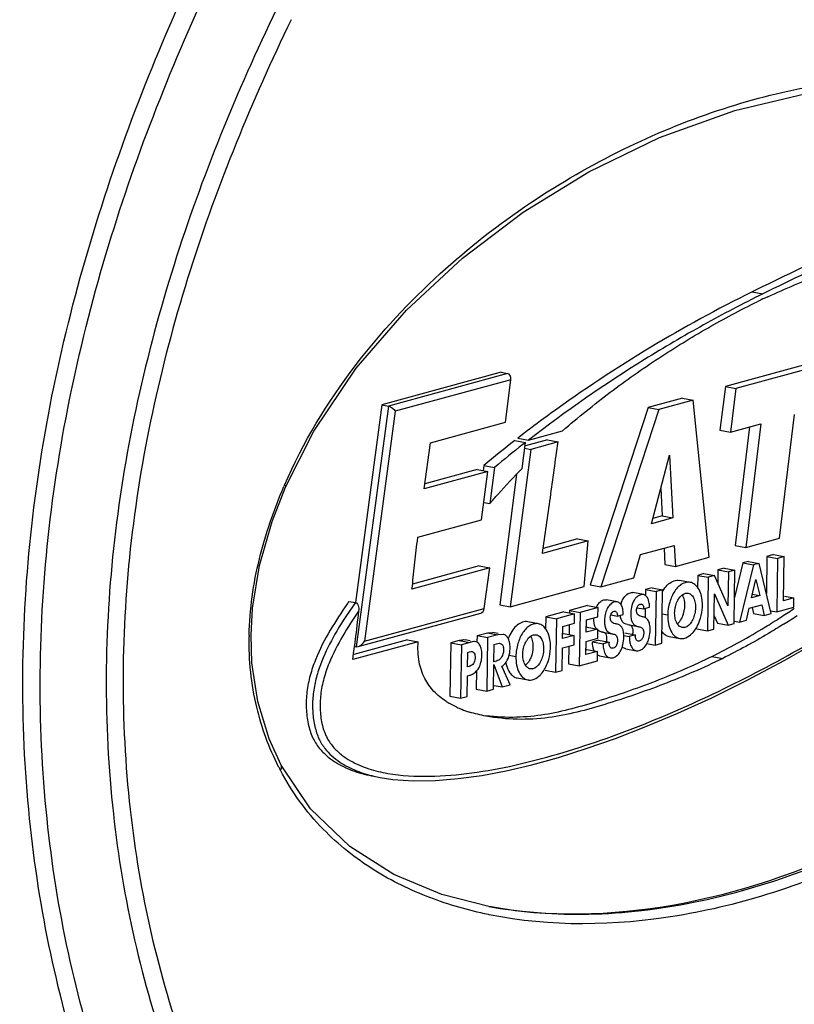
# Model space of a CAD drawing. Header units: millimetres. Extents: x 19192 to 20904, y 1507 to 2734.
# Tile 45 of 80: x 20080 to 20108, y 1653 to 1690. Entities that reach past the tile are written whole.
import ezdxf

# ---------------------------------------------------------------- set-up
doc = ezdxf.new("R2010")
doc.units = ezdxf.units.MM

msp = doc.modelspace()

# ---------------------------------------------------------------- linework, layer by layer
at = {"color": 7, "linetype": 'Continuous'}
for p, q in [((20106.883, 1679.879), (20107.278, 1679.805)), ((20109.394, 1677.321), (20105.888, 1676.364)), ((20109.789, 1677.247), (20106.283, 1676.291)), ((20097.544, 1676.889), (20093.112, 1675.68)), ((20097.781, 1676.845), (20093.349, 1675.636)), ((20097.912, 1676.614), (20093.605, 1675.439)), ((20097.544, 1676.889), (20097.781, 1676.845)), ((20097.706, 1675.031), (20097.912, 1676.614)), ((20105.888, 1676.364), (20105.687, 1674.738)), ((20105.888, 1676.364), (20106.283, 1676.291)), ((20106.283, 1676.291), (20106.082, 1674.664)), ((20104.295, 1675.93), (20103.02, 1675.582)), ((20104.295, 1675.93), (20104.69, 1675.856)), ((20093.112, 1675.68), (20092.128, 1668.324)), ((20093.349, 1675.636), (20092.151, 1666.681)), ((20093.112, 1675.68), (20093.349, 1675.636)), ((20103.02, 1675.582), (20100.86, 1668.982)), ((20103.415, 1675.508), (20101.255, 1668.909)), ((20103.02, 1675.582), (20103.415, 1675.508)), ((20104.69, 1675.856), (20103.415, 1675.508)), ((20105.29, 1670.01), (20104.69, 1675.856)), ((20093.605, 1675.439), (20092.461, 1666.887)), ((20107.906, 1670.723), (20108.465, 1675.318)), ((20094.911, 1674.269), (20097.706, 1675.031)), ((20106.082, 1674.664), (20107.209, 1674.971)), ((20106.792, 1674.858), (20106.251, 1670.453)), ((20107.209, 1674.971), (20106.646, 1670.379)), ((20098.223, 1674.484), (20098.167, 1674.441)), ((20098.167, 1674.441), (20098.562, 1674.367)), ((20098.276, 1674.525), (20098.223, 1674.484)), ((20098.39, 1674.613), (20098.276, 1674.525)), ((20098.562, 1674.367), (20099.832, 1674.714)), ((20105.687, 1674.738), (20106.082, 1674.664)), ((20094.685, 1672.558), (20094.911, 1674.269)), ((20098.056, 1674.354), (20098.451, 1674.281)), ((20098.325, 1673.308), (20098.451, 1674.281)), ((20098.451, 1674.281), (20098.354, 1674.205)), ((20098.416, 1674.066), (20098.644, 1674.024)), ((20099.268, 1674.376), (20098.447, 1674.152)), ((20099.663, 1674.302), (20098.644, 1674.024)), ((20099.268, 1674.376), (20099.663, 1674.302)), ((20098.644, 1674.024), (20097.886, 1668.173)), ((20103.136, 1671.258), (20103.807, 1673.81)), ((20103.807, 1673.81), (20103.93, 1671.474)), ((20096.904, 1673.425), (20096.878, 1673.227)), ((20096.904, 1673.425), (20097.299, 1673.351)), ((20097.299, 1673.351), (20097.124, 1672.011)), ((20097.053, 1673.204), (20094.685, 1672.558)), ((20096.658, 1673.278), (20094.71, 1672.746)), ((20096.658, 1673.278), (20097.053, 1673.204)), ((20096.819, 1671.408), (20097.053, 1673.204)), ((20098.12, 1673.098), (20097.491, 1668.246)), ((20089.525, 1672.622), (20089.525, 1672.622)), ((20103.481, 1672.572), (20103.535, 1671.548)), ((20096.903, 1672.053), (20097.124, 1672.011)), ((20103.93, 1671.474), (20103.136, 1671.258)), ((20103.535, 1671.548), (20103.187, 1671.453)), ((20103.535, 1671.548), (20103.93, 1671.474)), ((20094.447, 1670.761), (20096.819, 1671.408)), ((20094.427, 1670.607), (20094.447, 1670.761)), ((20100.786, 1670.617), (20099.084, 1670.152)), ((20100.392, 1670.691), (20099.111, 1670.341)), ((20100.392, 1670.691), (20100.786, 1670.617)), ((20100.64, 1668.924), (20100.786, 1670.617)), ((20102.736, 1670.109), (20103.989, 1670.451)), ((20103.989, 1670.451), (20104.036, 1669.667)), ((20106.251, 1670.453), (20106.646, 1670.379)), ((20106.646, 1670.379), (20107.906, 1670.723)), ((20102.488, 1669.245), (20102.736, 1670.109)), ((20103.605, 1670.346), (20103.641, 1669.741)), ((20104.036, 1669.667), (20105.29, 1670.01)), ((20107.435, 1670.042), (20107.416, 1668.669)), ((20107.68, 1670.109), (20107.435, 1670.042)), ((20107.435, 1670.042), (20107.83, 1669.968)), ((20107.68, 1670.109), (20108.074, 1670.035)), ((20108.074, 1670.035), (20107.83, 1669.968)), ((20108.051, 1668.395), (20108.074, 1670.035)), ((20096.725, 1669.69), (20094.248, 1669.015)), ((20096.725, 1669.69), (20097.12, 1669.617)), ((20103.641, 1669.741), (20104.036, 1669.667)), ((20106.539, 1669.798), (20106.228, 1668.518)), ((20106.933, 1669.724), (20106.419, 1667.601)), ((20106.75, 1669.855), (20106.539, 1669.798)), ((20106.539, 1669.798), (20106.933, 1669.724)), ((20106.75, 1669.855), (20107.145, 1669.782)), ((20107.145, 1669.782), (20106.933, 1669.724)), ((20107.597, 1667.922), (20107.145, 1669.782)), ((20107.83, 1669.968), (20107.801, 1667.978)), ((20097.12, 1669.617), (20094.228, 1668.828)), ((20096.914, 1668.101), (20097.12, 1669.617)), ((20104.858, 1669.339), (20104.851, 1668.885)), ((20105.089, 1669.402), (20104.858, 1669.339)), ((20104.858, 1669.339), (20105.252, 1669.265)), ((20105.089, 1669.402), (20105.484, 1669.328)), ((20105.484, 1669.328), (20105.252, 1669.265)), ((20105.985, 1668.199), (20105.484, 1669.328)), ((20105.609, 1669.544), (20105.602, 1669.062)), ((20105.848, 1669.609), (20105.609, 1669.544)), ((20105.609, 1669.544), (20106.004, 1669.47)), ((20105.848, 1669.609), (20106.243, 1669.535)), ((20106.004, 1669.47), (20105.985, 1668.199)), ((20106.243, 1669.535), (20106.004, 1669.47)), ((20106.214, 1667.545), (20106.243, 1669.535)), ((20097.886, 1668.173), (20100.64, 1668.924)), ((20100.86, 1668.982), (20101.255, 1668.909)), ((20101.255, 1668.909), (20102.488, 1669.245)), ((20104.582, 1669.079), (20104.187, 1669.153)), ((20105.252, 1669.265), (20105.224, 1667.275)), ((20106.864, 1668.506), (20107.026, 1669.188)), ((20107.026, 1669.188), (20107.165, 1668.588)), ((20102.839, 1668.621), (20102.444, 1668.695)), ((20102.916, 1668.809), (20102.914, 1668.62)), ((20103.16, 1668.876), (20102.916, 1668.809)), ((20102.916, 1668.809), (20103.311, 1668.736)), ((20103.16, 1668.876), (20103.555, 1668.802)), ((20103.311, 1668.736), (20103.282, 1666.745)), ((20103.555, 1668.802), (20103.311, 1668.736)), ((20103.526, 1666.812), (20103.555, 1668.802)), ((20104.402, 1668.67), (20104.504, 1668.672)), ((20105.463, 1667.34), (20105.482, 1668.65)), ((20105.482, 1668.65), (20105.987, 1667.483)), ((20107.165, 1668.588), (20106.864, 1668.506)), ((20106.889, 1668.639), (20107.165, 1668.588)), ((20108.083, 1668.568), (20108.44, 1668.502)), ((20092.121, 1668.325), (20091.793, 1667.846)), ((20091.884, 1668.37), (20092.121, 1668.325)), ((20097.491, 1668.246), (20097.886, 1668.173)), ((20100.759, 1668.221), (20100.085, 1668.037)), ((20100.759, 1668.221), (20101.154, 1668.147)), ((20101.862, 1668.355), (20101.468, 1668.428)), ((20106.775, 1668.114), (20107.24, 1668.241)), ((20107.24, 1668.241), (20107.332, 1667.85)), ((20108.44, 1668.502), (20108.051, 1668.395)), ((20108.435, 1668.151), (20108.44, 1668.502)), ((20092.223, 1666.687), (20096.786, 1667.932)), ((20092.461, 1666.887), (20096.914, 1668.101)), ((20099.881, 1667.981), (20099.207, 1667.797)), ((20100.276, 1667.907), (20099.602, 1667.724)), ((20099.881, 1667.981), (20100.276, 1667.907)), ((20100.085, 1668.037), (20100.084, 1667.943)), ((20100.085, 1668.037), (20100.48, 1667.963)), ((20100.271, 1667.557), (20100.276, 1667.907)), ((20100.48, 1667.963), (20100.451, 1665.973)), ((20101.154, 1668.147), (20100.48, 1667.963)), ((20101.149, 1667.797), (20101.154, 1668.147)), ((20101.632, 1667.87), (20101.871, 1667.825)), ((20101.697, 1667.979), (20101.712, 1667.99)), ((20101.871, 1667.825), (20102.091, 1667.885)), ((20102.608, 1668.136), (20102.848, 1668.091)), ((20102.848, 1668.091), (20103.068, 1668.151)), ((20102.906, 1668.091), (20102.901, 1667.765)), ((20103.542, 1667.903), (20103.745, 1667.865)), ((20105.47, 1667.839), (20105.592, 1667.557)), ((20106.671, 1667.67), (20106.775, 1668.114)), ((20106.887, 1668.14), (20106.938, 1667.924)), ((20106.938, 1667.924), (20107.332, 1667.85)), ((20107.332, 1667.85), (20107.597, 1667.922)), ((20107.573, 1668.021), (20107.801, 1667.978)), ((20107.801, 1667.978), (20108.435, 1668.151)), ((20108.454, 1668.111), (20108.405, 1668.078)), ((20098.932, 1667.537), (20098.537, 1667.611)), ((20099.207, 1667.797), (20099.201, 1667.343)), ((20099.207, 1667.797), (20099.602, 1667.724)), ((20099.602, 1667.724), (20099.573, 1665.733)), ((20099.832, 1666.985), (20099.839, 1667.439)), ((20099.839, 1667.439), (20100.271, 1667.557)), ((20100.077, 1667.504), (20100.072, 1667.138)), ((20100.712, 1667.225), (20100.719, 1667.679)), ((20100.719, 1667.679), (20101.149, 1667.797)), ((20102.249, 1667.508), (20102.644, 1667.434)), ((20102.323, 1667.492), (20102.275, 1667.503)), ((20102.341, 1667.486), (20102.323, 1667.492)), ((20102.617, 1667.44), (20102.644, 1667.434)), ((20105.592, 1667.557), (20105.987, 1667.483)), ((20105.987, 1667.483), (20106.214, 1667.545)), ((20106.231, 1667.636), (20106.419, 1667.601)), ((20106.419, 1667.601), (20106.671, 1667.67)), ((20088.271, 1666.09), (20088.238, 1667.109)), ((20096.648, 1667.099), (20096.645, 1666.869)), ((20096.648, 1667.099), (20097.032, 1667.204)), ((20096.648, 1667.099), (20097.043, 1667.026)), ((20097.032, 1667.204), (20097.223, 1667.217)), ((20097.032, 1667.204), (20097.427, 1667.13)), ((20097.427, 1667.13), (20097.043, 1667.026)), ((20097.436, 1667.177), (20097.223, 1667.217)), ((20097.618, 1667.143), (20097.427, 1667.13)), ((20098.752, 1667.128), (20098.853, 1667.131)), ((20100.264, 1667.102), (20099.832, 1666.985)), ((20099.869, 1667.176), (20099.835, 1667.167)), ((20099.869, 1667.176), (20100.264, 1667.102)), ((20100.259, 1666.76), (20100.264, 1667.102)), ((20101.142, 1667.342), (20100.712, 1667.225)), ((20100.747, 1667.416), (20100.715, 1667.407)), ((20100.747, 1667.416), (20101.142, 1667.342)), ((20101.137, 1666.999), (20101.142, 1667.342)), ((20101.273, 1667.242), (20101.228, 1667.252)), ((20101.273, 1667.242), (20101.668, 1667.168)), ((20101.346, 1667.226), (20101.297, 1667.237)), ((20101.364, 1667.219), (20101.346, 1667.226)), ((20101.64, 1667.173), (20101.668, 1667.168)), ((20101.667, 1667.166), (20101.692, 1667.162)), ((20102.105, 1667.103), (20102.314, 1667.064)), ((20102.142, 1667.198), (20102.537, 1667.124)), ((20102.537, 1667.124), (20102.314, 1667.064)), ((20102.643, 1667.433), (20102.669, 1667.429)), ((20104.375, 1667.4), (20104.286, 1667.399)), ((20104.289, 1667.416), (20104.375, 1667.4)), ((20104.829, 1667.349), (20105.224, 1667.275)), ((20105.224, 1667.275), (20105.463, 1667.34)), ((20094.458, 1666.872), (20092.023, 1666.207)), ((20094.063, 1666.946), (20092.062, 1666.4)), ((20092.221, 1666.687), (20092.276, 1666.71)), ((20094.063, 1666.946), (20094.458, 1666.872)), ((20095.669, 1666.832), (20095.64, 1664.842)), ((20095.98, 1666.917), (20095.669, 1666.832)), ((20095.669, 1666.832), (20096.064, 1666.758)), ((20095.98, 1666.917), (20096.375, 1666.843)), ((20096.064, 1666.758), (20096.035, 1664.768)), ((20096.375, 1666.843), (20096.064, 1666.758)), ((20096.387, 1666.909), (20096.203, 1666.943)), ((20096.652, 1666.852), (20096.598, 1666.87)), ((20097.043, 1667.026), (20097.014, 1665.035)), ((20097.275, 1666.124), (20097.285, 1666.769)), ((20097.285, 1666.769), (20097.376, 1666.793)), ((20097.473, 1666.811), (20097.51, 1666.808)), ((20099.827, 1666.642), (20100.259, 1666.76)), ((20100.066, 1666.707), (20100.056, 1666.047)), ((20100.7, 1666.39), (20100.707, 1666.882)), ((20100.707, 1666.882), (20101.137, 1666.999)), ((20101.166, 1666.932), (20100.943, 1666.871)), ((20100.943, 1666.871), (20101.338, 1666.797)), ((20101.166, 1666.932), (20101.56, 1666.858)), ((20101.56, 1666.858), (20101.338, 1666.797)), ((20102.967, 1666.804), (20103.282, 1666.745)), ((20103.282, 1666.745), (20103.526, 1666.812)), ((20103.794, 1667.065), (20104.189, 1666.991)), ((20092.023, 1666.207), (20092.053, 1666.433)), ((20092.053, 1666.433), (20092.084, 1666.693)), ((20092.101, 1666.69), (20092.151, 1666.681)), ((20092.151, 1666.681), (20092.22, 1666.691)), ((20096.298, 1665.935), (20096.305, 1666.475)), ((20096.305, 1666.475), (20096.367, 1666.492)), ((20097.841, 1666.371), (20098.094, 1666.324)), ((20099.815, 1665.799), (20099.827, 1666.642)), ((20101.13, 1666.507), (20100.7, 1666.39)), ((20100.735, 1666.581), (20100.703, 1666.572)), ((20100.735, 1666.581), (20101.13, 1666.507)), ((20101.008, 1666.518), (20100.98, 1666.595)), ((20101.125, 1666.157), (20101.13, 1666.507)), ((20101.204, 1666.344), (20101.599, 1666.27)), ((20102.181, 1666.61), (20102.575, 1666.537)), ((20097.261, 1665.103), (20097.274, 1666.026)), ((20097.274, 1666.026), (20097.583, 1665.19)), ((20097.328, 1666.138), (20097.275, 1666.124)), ((20097.296, 1666.144), (20097.328, 1666.138)), ((20100.056, 1666.047), (20100.451, 1665.973)), ((20100.451, 1665.973), (20101.125, 1666.157)), ((20105.393, 1666.325), (20105.788, 1666.251)), ((20096.293, 1665.599), (20096.382, 1665.624)), ((20096.36, 1665.952), (20096.298, 1665.935)), ((20096.303, 1665.963), (20096.36, 1665.952)), ((20096.629, 1665.792), (20096.619, 1665.109)), ((20097.876, 1665.27), (20097.572, 1665.956)), ((20098.724, 1665.859), (20098.635, 1665.857)), ((20098.638, 1665.875), (20098.724, 1665.859)), ((20099.178, 1665.807), (20099.573, 1665.733)), ((20099.573, 1665.733), (20099.815, 1665.799)), ((20096.282, 1664.835), (20096.293, 1665.599)), ((20097.287, 1665.246), (20097.583, 1665.19)), ((20097.583, 1665.19), (20097.876, 1665.27)), ((20098.143, 1665.524), (20098.538, 1665.45)), ((20096.619, 1665.109), (20097.014, 1665.035)), ((20097.014, 1665.035), (20097.261, 1665.103)), ((20095.64, 1664.842), (20096.035, 1664.768)), ((20096.035, 1664.768), (20096.282, 1664.835)), ((20090.446, 1660.659), (20089.361, 1662.275)), ((20089.361, 1662.274), (20089.361, 1662.275)), ((20092.812, 1661.866), (20093.049, 1661.821)), ((20097.172, 1657.008), (20097.141, 1657.014)), ((20097.1, 1656.719), (20097.069, 1656.725))]:
    msp.add_line(p, q, dxfattribs=at)
for points in [[(20089.525, 1672.622), (20090.574, 1674.696), (20092.156, 1677.043), (20094.021, 1679.199), (20096.104, 1681.135), (20098.366, 1682.848), (20100.808, 1684.345), (20103.441, 1685.62), (20106.245, 1686.631), (20109.111, 1687.311), (20111.921, 1687.62), (20114.592, 1687.551)], [(20088.238, 1667.109), (20088.297, 1668.12), (20088.557, 1669.7), (20089.028, 1671.342), (20089.525, 1672.622)], [(20093.045, 1661.822), (20093.51, 1661.752), (20094.287, 1661.701), (20095.097, 1661.713), (20095.942, 1661.779), (20096.821, 1661.898), (20097.735, 1662.071), (20098.687, 1662.295), (20099.679, 1662.571), (20100.715, 1662.896), (20101.798, 1663.276), (20102.934, 1663.714), (20104.125, 1664.216), (20105.379, 1664.79), (20106.701, 1665.441), (20108.098, 1666.184), (20109.581, 1667.032), (20111.158, 1668.008), (20112.84, 1669.136), (20114.641, 1670.455), (20116.571, 1672.037)], [(20089.361, 1662.274), (20088.915, 1663.254), (20088.489, 1664.645), (20088.271, 1666.09)], [(20097.141, 1657.014), (20095.338, 1657.476), (20093.551, 1658.219), (20091.914, 1659.255), (20090.446, 1660.659)]]:
    msp.add_lwpolyline(points, dxfattribs=at)
for centre, radius, start, end in [((20118.512, 1655.908), 26.231, 115.165, 115.8541), ((20118.723, 1655.462), 26.724, 114.9119, 115.1664), ((20128.294, 1635.589), 49.164, 126.0163, 127.4635), ((20124.724, 1640.147), 43.374, 127.9401, 129.8956), ((20125.465, 1639.644), 43.926, 128.1117, 129.8824), ((20107.991, 1664.689), 20.164, 156.6028, 156.7579), ((20104.515, 1668.722), 0.363, 65.0855, 79.3732), ((20116.262, 1651.252), 29.788, 144.9255, 145.1212), ((20101.677, 1667.877), 0.653, 146.5399, 153.8193), ((20357.822, 1635.124), 267.607, 172.94177, 173.1716), ((20103.232, 1668.248), 1.802, 343.9828, 357.1818), ((20092.691, 1691.465), 28.176, 302.7164, 303.3202), ((20093.208, 1691.202), 27.951, 302.0759, 303.3181), ((20092.464, 1691.811), 28.59, 303.3201, 303.8887), ((20098.865, 1667.181), 0.363, 65.1291, 79.374), ((20093.288, 1690.518), 27.056, 301.0679, 301.7226), ((20093.108, 1690.809), 27.398, 301.722, 302.0728), ((20093.006, 1690.973), 27.592, 302.0727, 302.2855), ((20092.887, 1691.161), 27.815, 302.2857, 302.7161), ((20099.655, 1666.9), 11.488, 178.9332, 179.1615), ((20101.881, 1667.539), 0.481, 197.8981, 201.545), ((20103.105, 1667.116), 0.568, 179.1543, 182.7184), ((20103.861, 1667.421), 0.362, 245.6846, 259.3579), ((20094.057, 1689.222), 25.549, 296.3399, 301.0903), ((20182.536, 1656.228), 91.055, 173.24306, 173.40039), ((20099.339, 1666.429), 1.627, 157.077, 160.7897), ((20102.129, 1666.85), 0.568, 179.1543, 182.7171), ((20097.579, 1666.707), 1.805, 344.0112, 357.2096), ((20098.21, 1665.878), 0.36, 247.6906, 259.3852), ((20097.06, 1667.063), 2.873, 237.0405, 239.4837), ((20097.437, 1667.804), 3.705, 245.3837, 248.4716), ((20097.627, 1668.291), 4.228, 248.5011, 252.6857), ((20098.129, 1666.735), 9.947, 206.9698, 207.8356), ((20094.109, 1667.5), 5.777, 257.0346, 259.3807)]:
    msp.add_arc(centre, radius, start, end, dxfattribs=at)
for centre, major_axis, ratio, start_param, end_param in [((20106.406, 1672.212), (17.045, 10.316), 0.675554, 3.793844, 6.930534), ((20097.754, 1676.644), (0.008, 0.203), 0.785838, -1.685892, -0.115096), ((20096.756, 1668.131), (0.011, 0.204), 0.784937, -2.879627, -1.67264)]:
    msp.add_ellipse(centre, major_axis=major_axis, ratio=ratio, start_param=start_param, end_param=end_param, dxfattribs=at)
for points, knots in [([(20082.125, 1650.377), (20081.046, 1653.584), (20079.589, 1660.507), (20079.722, 1671.311), (20082.062, 1682.111), (20084.79, 1688.984), (20086.346, 1692.279)], [0, 0, 0, 0, 0.235417, 0.487459, 0.74641, 1, 1, 1, 1]), ([(20082.792, 1650.441), (20081.706, 1653.622), (20080.236, 1660.495), (20080.369, 1671.229), (20082.727, 1681.949), (20085.47, 1688.762), (20087.03, 1692.028)], [0, 0, 0, 0, 0.235449, 0.487484, 0.746429, 1, 1, 1, 1]), ([(20089.19, 1690.395), (20087.701, 1687.322), (20085.075, 1680.908), (20082.806, 1670.796), (20082.711, 1660.665), (20084.17, 1654.198), (20085.232, 1651.216)], [0, 0, 0, 0, 0.253629, 0.512801, 0.76493, 1, 1, 1, 1]), ([(20089.736, 1690.002), (20088.271, 1686.988), (20085.68, 1680.696), (20083.434, 1670.769), (20083.34, 1660.819), (20084.785, 1654.472), (20085.835, 1651.551)], [0, 0, 0, 0, 0.253488, 0.512857, 0.76515, 1, 1, 1, 1]), ([(20089.486, 1672.696), (20090.168, 1674.279), (20091.889, 1677.109), (20095.102, 1680.56), (20098.506, 1683.217), (20101.994, 1685.23), (20105.522, 1686.684), (20110.138, 1687.893), (20113.734, 1688.038), (20115.999, 1687.651)], [0, 0, 0, 0, 0.159684, 0.303127, 0.434933, 0.558292, 0.675213, 0.787101, 1, 1, 1, 1]), ([(20119.671, 1683.385), (20119.159, 1683.481), (20118.097, 1683.527), (20116.506, 1683.383), (20114.901, 1683.075), (20113.294, 1682.622), (20111.684, 1682.051), (20109.53, 1681.162), (20107.941, 1680.401), (20106.883, 1679.879)], [0, 0, 0, 0, 0.116318, 0.234961, 0.356121, 0.48024, 0.607257, 0.736732, 1, 1, 1, 1]), ([(20120.066, 1683.311), (20119.553, 1683.407), (20118.492, 1683.453), (20116.901, 1683.309), (20115.296, 1683.001), (20113.688, 1682.548), (20112.079, 1681.977), (20109.925, 1681.088), (20108.336, 1680.327), (20107.278, 1679.805)], [0, 0, 0, 0, 0.116318, 0.234961, 0.356121, 0.48024, 0.607257, 0.736732, 1, 1, 1, 1]), ([(20107.466, 1679.7), (20108.123, 1680.005), (20109.116, 1680.419), (20110.449, 1680.896), (20111.42, 1681.207), (20112.37, 1681.485), (20113.33, 1681.694), (20114.339, 1681.788), (20115.03, 1681.75), (20115.385, 1681.705)], [0, 0, 0, 0, 0.26297, 0.390493, 0.514034, 0.632984, 0.749994, 0.870117, 1, 1, 1, 1]), ([(20107.278, 1679.805), (20106.534, 1679.438), (20105.05, 1678.659), (20102.09, 1676.925), (20099.947, 1675.442), (20098.562, 1674.367)], [0, 0, 0, 0, 0.241776, 0.488715, 1, 1, 1, 1]), ([(20106.883, 1679.879), (20105.598, 1679.245), (20103.032, 1677.841), (20100.589, 1676.231), (20099.385, 1675.355)], [0, 0, 0, 0, 0.490474, 1, 1, 1, 1]), ([(20099.832, 1674.714), (20100.405, 1675.212), (20101.569, 1676.152), (20103.378, 1677.422), (20105.206, 1678.544), (20106.448, 1679.211), (20107.073, 1679.514)], [0, 0, 0, 0, 0.261654, 0.514898, 0.760683, 1, 1, 1, 1]), ([(20093.349, 1675.636), (20093.376, 1675.631), (20093.43, 1675.608), (20093.521, 1675.546), (20093.579, 1675.484), (20093.605, 1675.439)], [0, 0, 0, 0, 0.251931, 0.525198, 1, 1, 1, 1]), ([(20099.084, 1670.152), (20099.129, 1670.499), (20099.232, 1671.189), (20099.376, 1672.227), (20099.519, 1673.264), (20099.615, 1673.956), (20099.663, 1674.302)], [0, 0, 0, 0, 0.250033, 0.500054, 0.750023, 1, 1, 1, 1]), ([(20093.324, 1661.974), (20093.836, 1661.885), (20094.889, 1661.838), (20096.472, 1661.968), (20098.064, 1662.262), (20100.207, 1662.827), (20102.889, 1663.766), (20106.069, 1665.194), (20109.236, 1666.889), (20112.373, 1668.866), (20115.484, 1671.14), (20117.443, 1672.886), (20118.388, 1673.837)], [0, 0, 0, 0, 0.054797, 0.110583, 0.167513, 0.225563, 0.3445, 0.467132, 0.593373, 0.723576, 0.858399, 1, 1, 1, 1]), ([(20097.124, 1672.011), (20097.221, 1672.125), (20097.609, 1672.569), (20098.015, 1672.997), (20098.325, 1673.308)], [0, 0, 0, 0, 0.253915, 1, 1, 1, 1]), ([(20088.169, 1667.113), (20088.187, 1668.07), (20088.461, 1669.972), (20089.091, 1671.776), (20089.464, 1672.646)], [0, 0, 0, 0, 0.502737, 1, 1, 1, 1]), ([(20089.486, 1672.696), (20089.499, 1672.684), (20089.519, 1672.664), (20089.529, 1672.632), (20089.525, 1672.622)], [0, 0, 0, 0, 0.622614, 1, 1, 1, 1]), ([(20124.116, 1671.58), (20123.423, 1669.969), (20121.664, 1667.095), (20118.382, 1663.603), (20114.906, 1660.929), (20111.347, 1658.916), (20107.752, 1657.48), (20103.049, 1656.321), (20099.386, 1656.252), (20097.1, 1656.719)], [0, 0, 0, 0, 0.159995, 0.303493, 0.435249, 0.55851, 0.675314, 0.787093, 1, 1, 1, 1]), ([(20123.735, 1671.76), (20123.235, 1670.598), (20121.942, 1668.305), (20119.38, 1665.18), (20116.23, 1662.381), (20112.641, 1660.028), (20108.772, 1658.234), (20104.8, 1657.076), (20100.903, 1656.61), (20098.365, 1656.786), (20097.172, 1657.009)], [0, 0, 0, 0, 0.117083, 0.242125, 0.372769, 0.505904, 0.638189, 0.766327, 0.887566, 1, 1, 1, 1]), ([(20094.228, 1668.828), (20094.247, 1668.975), (20094.275, 1669.272), (20094.337, 1669.866), (20094.388, 1670.311), (20094.427, 1670.607)], [0, 0, 0, 0, 0.2499, 0.4997, 1, 1, 1, 1]), ([(20103.553, 1668.734), (20103.569, 1668.763), (20103.631, 1668.866), (20103.71, 1668.961), (20103.777, 1669.018)], [0, 0, 0, 0, 0.267168, 1, 1, 1, 1]), ([(20104.582, 1669.079), (20104.531, 1669.088), (20104.422, 1669.085), (20104.266, 1669.022), (20104.123, 1668.908), (20103.947, 1668.692), (20103.797, 1668.337), (20103.748, 1668.026), (20103.745, 1667.865)], [0, 0, 0, 0, 0.094692, 0.194812, 0.304915, 0.427081, 0.704384, 1, 1, 1, 1]), ([(20103.777, 1669.018), (20103.836, 1669.068), (20103.964, 1669.149), (20104.119, 1669.166), (20104.187, 1669.153)], [0, 0, 0, 0, 0.524642, 1, 1, 1, 1]), ([(20104.873, 1668.865), (20104.859, 1668.886), (20104.804, 1668.96), (20104.73, 1669.023), (20104.668, 1669.051)], [0, 0, 0, 0, 0.2706, 1, 1, 1, 1]), ([(20102.109, 1668.503), (20102.15, 1668.565), (20102.243, 1668.668), (20102.386, 1668.706), (20102.444, 1668.695)], [0, 0, 0, 0, 0.554296, 1, 1, 1, 1]), ([(20102.839, 1668.621), (20102.809, 1668.627), (20102.744, 1668.624), (20102.65, 1668.584), (20102.564, 1668.512), (20102.459, 1668.374), (20102.38, 1668.15), (20102.363, 1667.958), (20102.367, 1667.86)], [0, 0, 0, 0, 0.090591, 0.18984, 0.301396, 0.425662, 0.705726, 1, 1, 1, 1]), ([(20102.947, 1668.565), (20102.939, 1668.572), (20102.908, 1668.598), (20102.869, 1668.615), (20102.839, 1668.621)], [0, 0, 0, 0, 0.260571, 1, 1, 1, 1]), ([(20103.033, 1668.401), (20103.029, 1668.418), (20103.009, 1668.476), (20102.979, 1668.533), (20102.947, 1668.565)], [0, 0, 0, 0, 0.278134, 1, 1, 1, 1]), ([(20104.096, 1668.363), (20104.114, 1668.402), (20104.184, 1668.529), (20104.301, 1668.645), (20104.402, 1668.67)], [0, 0, 0, 0, 0.291189, 1, 1, 1, 1]), ([(20104.374, 1668.348), (20104.372, 1668.372), (20104.357, 1668.462), (20104.328, 1668.55), (20104.294, 1668.607)], [0, 0, 0, 0, 0.27061, 1, 1, 1, 1]), ([(20104.504, 1668.673), (20104.551, 1668.664), (20104.651, 1668.609), (20104.739, 1668.449), (20104.78, 1668.247), (20104.775, 1668.022), (20104.724, 1667.802), (20104.621, 1667.572), (20104.481, 1667.423), (20104.375, 1667.4)], [0, 0, 0, 0, 0.095193, 0.2095, 0.347409, 0.497644, 0.647987, 0.786886, 1, 1, 1, 1]), ([(20105.032, 1668.159), (20105.035, 1668.226), (20105.033, 1668.468), (20104.971, 1668.718), (20104.873, 1668.865)], [0, 0, 0, 0, 0.275961, 1, 1, 1, 1]), ([(20091.825, 1668.286), (20091.602, 1667.966), (20091.158, 1667.297), (20090.694, 1666.397), (20090.428, 1665.617), (20090.304, 1665.014), (20090.278, 1664.407), (20090.345, 1663.831), (20090.501, 1663.322), (20090.753, 1662.916), (20091.061, 1662.611), (20091.495, 1662.304), (20092.078, 1662.032), (20092.568, 1661.911), (20092.812, 1661.866)], [0, 0, 0, 0, 0.143452, 0.29454, 0.370201, 0.445325, 0.520172, 0.592344, 0.65725, 0.713949, 0.765985, 0.815322, 0.908778, 1, 1, 1, 1]), ([(20092.121, 1668.325), (20092.139, 1668.322), (20092.186, 1668.295), (20092.228, 1668.218), (20092.242, 1668.153), (20092.245, 1668.119)], [0, 0, 0, 0, 0.225284, 0.60002, 1, 1, 1, 1]), ([(20101.133, 1668.237), (20101.143, 1668.253), (20101.186, 1668.311), (20101.239, 1668.361), (20101.284, 1668.388)], [0, 0, 0, 0, 0.269382, 1, 1, 1, 1]), ([(20101.284, 1668.388), (20101.299, 1668.397), (20101.355, 1668.426), (20101.422, 1668.437), (20101.468, 1668.428)], [0, 0, 0, 0, 0.271114, 1, 1, 1, 1]), ([(20101.862, 1668.355), (20101.817, 1668.363), (20101.711, 1668.346), (20101.578, 1668.244), (20101.471, 1668.083), (20101.431, 1667.952), (20101.415, 1667.882)], [0, 0, 0, 0, 0.195396, 0.425382, 0.695915, 1, 1, 1, 1]), ([(20102.057, 1668.135), (20102.041, 1668.189), (20102.002, 1668.289), (20101.907, 1668.346), (20101.862, 1668.355)], [0, 0, 0, 0, 0.553732, 1, 1, 1, 1]), ([(20102.01, 1668.274), (20102.015, 1668.295), (20102.04, 1668.375), (20102.075, 1668.452), (20102.109, 1668.503)], [0, 0, 0, 0, 0.261917, 1, 1, 1, 1]), ([(20102.604, 1668.139), (20102.609, 1668.152), (20102.627, 1668.197), (20102.659, 1668.238), (20102.689, 1668.256)], [0, 0, 0, 0, 0.283108, 1, 1, 1, 1]), ([(20102.689, 1668.256), (20102.694, 1668.26), (20102.716, 1668.271), (20102.743, 1668.276), (20102.761, 1668.272)], [0, 0, 0, 0, 0.271399, 1, 1, 1, 1]), ([(20102.761, 1668.272), (20102.775, 1668.27), (20102.804, 1668.256), (20102.831, 1668.212), (20102.846, 1668.155), (20102.848, 1668.113), (20102.848, 1668.091)], [0, 0, 0, 0, 0.194747, 0.421361, 0.697114, 1, 1, 1, 1]), ([(20103.068, 1668.151), (20103.067, 1668.173), (20103.063, 1668.257), (20103.05, 1668.341), (20103.033, 1668.401)], [0, 0, 0, 0, 0.257185, 1, 1, 1, 1]), ([(20104.015, 1668.096), (20104.018, 1668.119), (20104.037, 1668.211), (20104.066, 1668.3), (20104.096, 1668.363)], [0, 0, 0, 0, 0.255375, 1, 1, 1, 1]), ([(20104.28, 1667.773), (20104.301, 1667.816), (20104.369, 1667.999), (20104.392, 1668.201), (20104.374, 1668.348)], [0, 0, 0, 0, 0.243458, 1, 1, 1, 1]), ([(20091.793, 1667.846), (20091.591, 1667.542), (20091.203, 1666.912), (20090.816, 1666.066), (20090.611, 1665.347), (20090.526, 1664.796), (20090.523, 1664.248), (20090.596, 1663.731), (20090.744, 1663.274), (20091.032, 1662.798), (20091.516, 1662.381), (20092.151, 1662.053), (20092.593, 1661.921), (20092.813, 1661.87)], [0, 0, 0, 0, 0.146964, 0.297727, 0.372776, 0.447404, 0.521678, 0.592758, 0.656908, 0.71358, 0.815104, 0.909002, 1, 1, 1, 1]), ([(20092.243, 1668.007), (20092.037, 1667.709), (20091.628, 1667.087), (20091.193, 1666.245), (20090.936, 1665.502), (20090.815, 1664.91), (20090.798, 1664.32), (20090.873, 1663.771), (20091.042, 1663.295), (20091.303, 1662.926), (20091.609, 1662.653), (20091.933, 1662.44), (20092.268, 1662.27), (20092.727, 1662.098), (20093.085, 1662.015), (20093.324, 1661.974)], [0, 0, 0, 0, 0.139711, 0.286548, 0.363486, 0.441727, 0.518267, 0.589929, 0.654115, 0.710478, 0.762039, 0.811277, 0.859242, 0.906456, 1, 1, 1, 1]), ([(20101.415, 1667.882), (20101.4, 1667.811), (20101.389, 1667.714), (20101.389, 1667.617), (20101.39, 1667.593)], [0, 0, 0, 0, 0.754488, 1, 1, 1, 1]), ([(20101.695, 1667.573), (20101.656, 1667.597), (20101.594, 1667.7), (20101.607, 1667.814), (20101.627, 1667.873)], [0, 0, 0, 0, 0.422411, 1, 1, 1, 1]), ([(20101.627, 1667.873), (20101.631, 1667.884), (20101.647, 1667.924), (20101.673, 1667.96), (20101.697, 1667.979)], [0, 0, 0, 0, 0.277166, 1, 1, 1, 1]), ([(20101.712, 1667.99), (20101.718, 1667.993), (20101.74, 1668.005), (20101.766, 1668.009), (20101.784, 1668.006)], [0, 0, 0, 0, 0.27142, 1, 1, 1, 1]), ([(20101.784, 1668.006), (20101.798, 1668.003), (20101.827, 1667.989), (20101.855, 1667.945), (20101.869, 1667.889), (20101.872, 1667.847), (20101.871, 1667.825)], [0, 0, 0, 0, 0.194771, 0.421413, 0.69713, 1, 1, 1, 1]), ([(20102.249, 1667.508), (20102.217, 1667.514), (20102.15, 1667.533), (20102.063, 1667.603), (20102.003, 1667.715), (20101.985, 1667.804), (20101.979, 1667.851)], [0, 0, 0, 0, 0.207669, 0.431938, 0.692871, 1, 1, 1, 1]), ([(20102.091, 1667.885), (20102.091, 1667.907), (20102.086, 1667.991), (20102.074, 1668.075), (20102.057, 1668.135)], [0, 0, 0, 0, 0.257207, 1, 1, 1, 1]), ([(20102.367, 1667.86), (20102.369, 1667.805), (20102.381, 1667.704), (20102.429, 1667.57), (20102.512, 1667.478), (20102.583, 1667.448), (20102.617, 1667.44)], [0, 0, 0, 0, 0.309919, 0.576349, 0.800137, 1, 1, 1, 1]), ([(20102.77, 1667.808), (20102.743, 1667.813), (20102.685, 1667.824), (20102.607, 1667.891), (20102.576, 1668.008), (20102.589, 1668.095), (20102.604, 1668.139)], [0, 0, 0, 0, 0.194948, 0.402752, 0.675287, 1, 1, 1, 1]), ([(20103.087, 1667.317), (20103.088, 1667.387), (20103.082, 1667.515), (20103.023, 1667.686), (20102.902, 1667.782), (20102.812, 1667.799), (20102.77, 1667.808)], [0, 0, 0, 0, 0.322169, 0.587099, 0.801472, 1, 1, 1, 1]), ([(20103.745, 1667.865), (20103.743, 1667.757), (20103.757, 1667.552), (20103.844, 1667.28), (20103.985, 1667.077), (20104.122, 1667.004), (20104.189, 1666.991)], [0, 0, 0, 0, 0.309763, 0.580306, 0.806141, 1, 1, 1, 1]), ([(20104.008, 1667.815), (20104.005, 1667.838), (20103.997, 1667.932), (20104.003, 1668.026), (20104.015, 1668.096)], [0, 0, 0, 0, 0.244879, 1, 1, 1, 1]), ([(20104.079, 1667.572), (20104.07, 1667.59), (20104.035, 1667.667), (20104.016, 1667.751), (20104.008, 1667.815)], [0, 0, 0, 0, 0.232403, 1, 1, 1, 1]), ([(20098.537, 1667.611), (20098.471, 1667.624), (20098.326, 1667.61), (20098.13, 1667.495), (20097.961, 1667.307), (20097.877, 1667.15), (20097.84, 1667.063)], [0, 0, 0, 0, 0.210336, 0.440404, 0.703049, 1, 1, 1, 1]), ([(20098.932, 1667.537), (20098.881, 1667.547), (20098.772, 1667.544), (20098.616, 1667.48), (20098.472, 1667.367), (20098.296, 1667.15), (20098.147, 1666.796), (20098.098, 1666.485), (20098.094, 1666.324)], [0, 0, 0, 0, 0.09473, 0.194881, 0.305008, 0.427169, 0.704303, 1, 1, 1, 1]), ([(20099.222, 1667.324), (20099.208, 1667.344), (20099.153, 1667.419), (20099.079, 1667.481), (20099.017, 1667.51)], [0, 0, 0, 0, 0.270592, 1, 1, 1, 1]), ([(20101.024, 1667.48), (20101.018, 1667.499), (20100.999, 1667.579), (20100.994, 1667.662), (20100.995, 1667.725)], [0, 0, 0, 0, 0.233662, 1, 1, 1, 1]), ([(20101.091, 1667.344), (20101.084, 1667.353), (20101.054, 1667.395), (20101.035, 1667.443), (20101.024, 1667.48)], [0, 0, 0, 0, 0.23185, 1, 1, 1, 1]), ([(20101.39, 1667.593), (20101.391, 1667.575), (20101.395, 1667.507), (20101.407, 1667.439), (20101.423, 1667.391)], [0, 0, 0, 0, 0.264757, 1, 1, 1, 1]), ([(20102.011, 1667.44), (20101.983, 1667.471), (20101.913, 1667.519), (20101.832, 1667.534), (20101.793, 1667.541)], [0, 0, 0, 0, 0.514759, 1, 1, 1, 1]), ([(20102.087, 1667.287), (20102.084, 1667.302), (20102.067, 1667.357), (20102.039, 1667.409), (20102.011, 1667.44)], [0, 0, 0, 0, 0.2748, 1, 1, 1, 1]), ([(20102.416, 1667.426), (20102.412, 1667.434), (20102.392, 1667.459), (20102.363, 1667.477), (20102.341, 1667.486)], [0, 0, 0, 0, 0.269416, 1, 1, 1, 1]), ([(20104.286, 1667.399), (20104.244, 1667.407), (20104.157, 1667.451), (20104.102, 1667.528), (20104.079, 1667.572)], [0, 0, 0, 0, 0.459726, 1, 1, 1, 1]), ([(20104.105, 1667.536), (20104.122, 1667.55), (20104.195, 1667.618), (20104.248, 1667.704), (20104.28, 1667.773)], [0, 0, 0, 0, 0.225424, 1, 1, 1, 1]), ([(20104.811, 1667.389), (20104.827, 1667.416), (20104.89, 1667.531), (20104.937, 1667.655), (20104.964, 1667.751)], [0, 0, 0, 0, 0.240459, 1, 1, 1, 1]), ([(20108.051, 1667.518), (20107.865, 1667.402), (20107.127, 1666.951), (20106.366, 1666.537), (20105.788, 1666.251)], [0, 0, 0, 0, 0.254506, 1, 1, 1, 1]), ([(20097.879, 1666.605), (20097.881, 1666.672), (20097.874, 1666.799), (20097.83, 1666.969), (20097.745, 1667.098), (20097.659, 1667.136), (20097.618, 1667.143)], [0, 0, 0, 0, 0.310351, 0.58546, 0.807542, 1, 1, 1, 1]), ([(20098.445, 1666.822), (20098.463, 1666.861), (20098.533, 1666.988), (20098.651, 1667.103), (20098.752, 1667.128)], [0, 0, 0, 0, 0.291197, 1, 1, 1, 1]), ([(20098.853, 1667.131), (20098.901, 1667.122), (20099.001, 1667.067), (20099.089, 1666.907), (20099.13, 1666.705), (20099.124, 1666.48), (20099.073, 1666.26), (20098.97, 1666.03), (20098.83, 1665.881), (20098.724, 1665.859)], [0, 0, 0, 0, 0.095254, 0.20963, 0.347622, 0.497935, 0.648319, 0.787164, 1, 1, 1, 1]), ([(20099.382, 1666.619), (20099.385, 1666.686), (20099.383, 1666.928), (20099.32, 1667.177), (20099.222, 1667.324)], [0, 0, 0, 0, 0.276072, 1, 1, 1, 1]), ([(20101.44, 1667.16), (20101.435, 1667.167), (20101.415, 1667.193), (20101.386, 1667.211), (20101.364, 1667.219)], [0, 0, 0, 0, 0.269332, 1, 1, 1, 1]), ([(20101.433, 1667.362), (20101.453, 1667.314), (20101.506, 1667.228), (20101.597, 1667.184), (20101.64, 1667.173)], [0, 0, 0, 0, 0.541419, 1, 1, 1, 1]), ([(20101.479, 1667.026), (20101.479, 1667.039), (20101.473, 1667.086), (20101.458, 1667.132), (20101.44, 1667.16)], [0, 0, 0, 0, 0.277966, 1, 1, 1, 1]), ([(20101.692, 1667.163), (20101.733, 1667.156), (20101.834, 1667.128), (20101.867, 1667.022), (20101.873, 1666.968)], [0, 0, 0, 0, 0.437356, 1, 1, 1, 1]), ([(20102.111, 1667.05), (20102.111, 1667.071), (20102.11, 1667.15), (20102.102, 1667.23), (20102.087, 1667.287)], [0, 0, 0, 0, 0.263456, 1, 1, 1, 1]), ([(20102.456, 1667.292), (20102.455, 1667.305), (20102.45, 1667.352), (20102.435, 1667.398), (20102.416, 1667.426)], [0, 0, 0, 0, 0.277894, 1, 1, 1, 1]), ([(20102.642, 1666.894), (20102.627, 1666.896), (20102.595, 1666.911), (20102.562, 1666.958), (20102.544, 1667.019), (20102.539, 1667.065), (20102.538, 1667.089)], [0, 0, 0, 0, 0.198091, 0.422643, 0.694683, 1, 1, 1, 1]), ([(20102.849, 1667.235), (20102.854, 1667.191), (20102.849, 1667.104), (20102.809, 1666.988), (20102.737, 1666.906), (20102.67, 1666.888), (20102.642, 1666.894)], [0, 0, 0, 0, 0.293332, 0.577933, 0.812288, 1, 1, 1, 1]), ([(20102.669, 1667.43), (20102.71, 1667.422), (20102.811, 1667.394), (20102.844, 1667.288), (20102.849, 1667.235)], [0, 0, 0, 0, 0.437193, 1, 1, 1, 1]), ([(20103.712, 1667.091), (20103.695, 1667.099), (20103.624, 1667.137), (20103.566, 1667.196), (20103.53, 1667.245)], [0, 0, 0, 0, 0.236192, 1, 1, 1, 1]), ([(20104.347, 1666.995), (20104.373, 1667.001), (20104.484, 1667.036), (20104.582, 1667.107), (20104.646, 1667.171)], [0, 0, 0, 0, 0.226831, 1, 1, 1, 1]), ([(20104.646, 1667.171), (20104.661, 1667.186), (20104.723, 1667.253), (20104.776, 1667.329), (20104.811, 1667.389)], [0, 0, 0, 0, 0.237152, 1, 1, 1, 1]), ([(20089.263, 1662.224), (20088.908, 1662.923), (20088.327, 1664.505), (20088.156, 1666.184), (20088.168, 1667.068)], [0, 0, 0, 0, 0.470209, 1, 1, 1, 1]), ([(20092.276, 1666.71), (20092.286, 1666.715), (20092.325, 1666.738), (20092.359, 1666.767), (20092.383, 1666.791)], [0, 0, 0, 0, 0.256873, 1, 1, 1, 1]), ([(20092.383, 1666.791), (20092.39, 1666.798), (20092.419, 1666.828), (20092.444, 1666.861), (20092.461, 1666.887)], [0, 0, 0, 0, 0.257418, 1, 1, 1, 1]), ([(20095.497, 1664.653), (20095.333, 1664.759), (20095.025, 1665.008), (20094.667, 1665.51), (20094.458, 1666.15), (20094.441, 1666.621), (20094.458, 1666.872)], [0, 0, 0, 0, 0.226846, 0.457345, 0.707703, 1, 1, 1, 1]), ([(20095.98, 1666.917), (20095.999, 1666.922), (20096.071, 1666.942), (20096.148, 1666.954), (20096.203, 1666.943)], [0, 0, 0, 0, 0.257755, 1, 1, 1, 1]), ([(20096.598, 1666.87), (20096.543, 1666.88), (20096.466, 1666.868), (20096.394, 1666.848), (20096.375, 1666.843)], [0, 0, 0, 0, 0.742246, 1, 1, 1, 1]), ([(20096.812, 1666.568), (20096.799, 1666.628), (20096.767, 1666.734), (20096.696, 1666.829), (20096.652, 1666.852)], [0, 0, 0, 0, 0.553897, 1, 1, 1, 1]), ([(20097.51, 1666.808), (20097.536, 1666.803), (20097.577, 1666.78), (20097.607, 1666.726), (20097.632, 1666.652), (20097.64, 1666.544), (20097.617, 1666.414), (20097.57, 1666.299), (20097.479, 1666.191), (20097.386, 1666.154), (20097.328, 1666.138)], [0, 0, 0, 0, 0.092022, 0.148139, 0.213196, 0.361857, 0.519093, 0.666327, 0.790461, 1, 1, 1, 1]), ([(20098.364, 1666.555), (20098.368, 1666.578), (20098.386, 1666.67), (20098.416, 1666.759), (20098.445, 1666.822)], [0, 0, 0, 0, 0.255401, 1, 1, 1, 1]), ([(20098.722, 1666.818), (20098.742, 1666.67), (20098.721, 1666.464), (20098.651, 1666.278), (20098.631, 1666.234)], [0, 0, 0, 0, 0.756067, 1, 1, 1, 1]), ([(20098.644, 1667.065), (20098.654, 1667.048), (20098.693, 1666.97), (20098.714, 1666.884), (20098.722, 1666.818)], [0, 0, 0, 0, 0.229205, 1, 1, 1, 1]), ([(20100.98, 1666.595), (20100.974, 1666.617), (20100.952, 1666.707), (20100.944, 1666.8), (20100.943, 1666.871)], [0, 0, 0, 0, 0.23843, 1, 1, 1, 1]), ([(20101.338, 1666.797), (20101.338, 1666.773), (20101.342, 1666.678), (20101.356, 1666.583), (20101.376, 1666.516)], [0, 0, 0, 0, 0.25901, 1, 1, 1, 1]), ([(20101.666, 1666.627), (20101.65, 1666.63), (20101.618, 1666.645), (20101.585, 1666.691), (20101.567, 1666.753), (20101.562, 1666.799), (20101.561, 1666.823)], [0, 0, 0, 0, 0.198092, 0.422654, 0.694693, 1, 1, 1, 1]), ([(20101.599, 1666.27), (20101.646, 1666.261), (20101.758, 1666.278), (20101.899, 1666.386), (20102.013, 1666.552), (20102.059, 1666.689), (20102.076, 1666.762)], [0, 0, 0, 0, 0.195668, 0.426567, 0.69731, 1, 1, 1, 1]), ([(20101.873, 1666.968), (20101.877, 1666.925), (20101.872, 1666.838), (20101.832, 1666.721), (20101.76, 1666.64), (20101.693, 1666.622), (20101.666, 1666.627)], [0, 0, 0, 0, 0.293279, 0.577902, 0.812301, 1, 1, 1, 1]), ([(20102.314, 1667.064), (20102.315, 1667), (20102.325, 1666.878), (20102.368, 1666.713), (20102.45, 1666.586), (20102.535, 1666.544), (20102.575, 1666.537)], [0, 0, 0, 0, 0.303107, 0.577245, 0.803922, 1, 1, 1, 1]), ([(20102.799, 1666.598), (20102.816, 1666.61), (20102.884, 1666.667), (20102.937, 1666.741), (20102.969, 1666.801)], [0, 0, 0, 0, 0.231467, 1, 1, 1, 1]), ([(20102.969, 1666.801), (20102.979, 1666.818), (20103.014, 1666.891), (20103.039, 1666.969), (20103.053, 1667.029)], [0, 0, 0, 0, 0.240958, 1, 1, 1, 1]), ([(20104.189, 1666.991), (20104.201, 1666.989), (20104.254, 1666.982), (20104.308, 1666.987), (20104.347, 1666.995)], [0, 0, 0, 0, 0.243955, 1, 1, 1, 1]), ([(20096.467, 1666.501), (20096.488, 1666.497), (20096.533, 1666.474), (20096.567, 1666.398), (20096.58, 1666.304), (20096.569, 1666.172), (20096.514, 1666.023), (20096.408, 1665.965), (20096.36, 1665.952)], [0, 0, 0, 0, 0.091583, 0.205608, 0.348556, 0.504934, 0.785558, 1, 1, 1, 1]), ([(20096.586, 1665.737), (20096.636, 1665.781), (20096.726, 1665.897), (20096.803, 1666.11), (20096.838, 1666.34), (20096.827, 1666.495), (20096.812, 1666.568)], [0, 0, 0, 0, 0.223648, 0.482374, 0.751686, 1, 1, 1, 1]), ([(20097.572, 1665.956), (20097.617, 1665.982), (20097.801, 1666.151), (20097.872, 1666.412), (20097.879, 1666.605)], [0, 0, 0, 0, 0.212936, 1, 1, 1, 1]), ([(20098.357, 1666.274), (20098.354, 1666.297), (20098.346, 1666.391), (20098.353, 1666.485), (20098.364, 1666.555)], [0, 0, 0, 0, 0.244904, 1, 1, 1, 1]), ([(20101.376, 1666.516), (20101.394, 1666.455), (20101.441, 1666.344), (20101.548, 1666.28), (20101.599, 1666.27)], [0, 0, 0, 0, 0.551954, 1, 1, 1, 1]), ([(20102.181, 1666.61), (20102.168, 1666.613), (20102.118, 1666.626), (20102.073, 1666.658), (20102.047, 1666.686)], [0, 0, 0, 0, 0.243304, 1, 1, 1, 1]), ([(20102.575, 1666.537), (20102.612, 1666.53), (20102.694, 1666.535), (20102.765, 1666.574), (20102.799, 1666.598)], [0, 0, 0, 0, 0.470957, 1, 1, 1, 1]), ([(20105.788, 1666.251), (20105.069, 1665.896), (20103.626, 1665.271), (20101.462, 1664.535), (20099.271, 1663.936), (20097.743, 1663.962), (20096.979, 1664.105)], [0, 0, 0, 0, 0.261724, 0.512138, 0.746281, 1, 1, 1, 1]), ([(20105.393, 1666.325), (20104.702, 1665.984), (20103.649, 1665.526), (20102.23, 1665.004), (20101.194, 1664.666), (20100.181, 1664.367), (20099.163, 1664.137), (20098.091, 1664.032), (20097.358, 1664.07), (20096.981, 1664.117)], [0, 0, 0, 0, 0.262741, 0.390842, 0.515041, 0.634262, 0.750833, 0.870319, 1, 1, 1, 1]), ([(20097.72, 1666.106), (20097.727, 1666.068), (20097.757, 1665.93), (20097.814, 1665.795), (20097.873, 1665.712)], [0, 0, 0, 0, 0.275237, 1, 1, 1, 1]), ([(20098.094, 1666.324), (20098.092, 1666.215), (20098.107, 1666.01), (20098.193, 1665.738), (20098.334, 1665.536), (20098.471, 1665.462), (20098.538, 1665.45)], [0, 0, 0, 0, 0.309937, 0.580592, 0.806327, 1, 1, 1, 1]), ([(20098.428, 1666.031), (20098.419, 1666.049), (20098.384, 1666.126), (20098.365, 1666.21), (20098.357, 1666.274)], [0, 0, 0, 0, 0.232442, 1, 1, 1, 1]), ([(20098.635, 1665.857), (20098.593, 1665.865), (20098.507, 1665.909), (20098.451, 1665.987), (20098.428, 1666.031)], [0, 0, 0, 0, 0.459619, 1, 1, 1, 1]), ([(20098.631, 1666.234), (20098.62, 1666.209), (20098.574, 1666.121), (20098.511, 1666.04), (20098.454, 1665.995)], [0, 0, 0, 0, 0.275594, 1, 1, 1, 1]), ([(20099.161, 1665.847), (20099.177, 1665.875), (20099.239, 1665.99), (20099.286, 1666.114), (20099.314, 1666.21)], [0, 0, 0, 0, 0.24031, 1, 1, 1, 1]), ([(20096.382, 1665.624), (20096.4, 1665.629), (20096.474, 1665.654), (20096.541, 1665.697), (20096.586, 1665.737)], [0, 0, 0, 0, 0.230318, 1, 1, 1, 1]), ([(20097.873, 1665.712), (20097.887, 1665.693), (20097.942, 1665.624), (20098.014, 1665.569), (20098.073, 1665.545)], [0, 0, 0, 0, 0.270111, 1, 1, 1, 1]), ([(20098.697, 1665.454), (20098.722, 1665.46), (20098.834, 1665.495), (20098.932, 1665.566), (20098.995, 1665.629)], [0, 0, 0, 0, 0.226959, 1, 1, 1, 1]), ([(20098.995, 1665.629), (20099.011, 1665.644), (20099.073, 1665.712), (20099.126, 1665.787), (20099.161, 1665.847)], [0, 0, 0, 0, 0.237055, 1, 1, 1, 1]), ([(20098.538, 1665.45), (20098.551, 1665.448), (20098.603, 1665.441), (20098.657, 1665.445), (20098.697, 1665.454)], [0, 0, 0, 0, 0.24402, 1, 1, 1, 1]), ([(20089.332, 1662.091), (20089.352, 1662.12), (20089.382, 1662.179), (20089.375, 1662.248), (20089.361, 1662.274)], [0, 0, 0, 0, 0.545801, 1, 1, 1, 1]), ([(20097.069, 1656.725), (20096.33, 1656.878), (20094.856, 1657.296), (20092.742, 1658.327), (20090.777, 1659.884), (20089.751, 1661.293), (20089.332, 1662.091)], [0, 0, 0, 0, 0.232942, 0.470884, 0.721773, 1, 1, 1, 1])]:
    msp.add_open_spline(points, degree=3, knots=knots, dxfattribs=at)
for points in [[(20092.245, 1668.119), (20092.249, 1668.082), (20092.248, 1668.044), (20092.243, 1668.007)], [(20101.793, 1667.541), (20101.759, 1667.548), (20101.724, 1667.555), (20101.695, 1667.573)], [(20101.228, 1667.252), (20101.196, 1667.261), (20101.165, 1667.277), (20101.139, 1667.297)], [(20102.44, 1667.142), (20102.453, 1667.191), (20102.459, 1667.242), (20102.456, 1667.292)], [(20103.053, 1667.029), (20103.075, 1667.123), (20103.086, 1667.22), (20103.087, 1667.317)], [(20097.376, 1666.793), (20097.408, 1666.802), (20097.44, 1666.81), (20097.473, 1666.811)], [(20101.463, 1666.876), (20101.477, 1666.924), (20101.483, 1666.976), (20101.479, 1667.026)], [(20102.076, 1666.762), (20102.098, 1666.856), (20102.109, 1666.953), (20102.111, 1667.05)], [(20096.367, 1666.492), (20096.399, 1666.501), (20096.434, 1666.507), (20096.467, 1666.501)], [(20101.204, 1666.344), (20101.176, 1666.349), (20101.149, 1666.36), (20101.125, 1666.375)], [(20095.894, 1664.436), (20095.794, 1664.482), (20095.696, 1664.532), (20095.601, 1664.588)], [(20096.979, 1664.105), (20096.773, 1664.143), (20096.569, 1664.192), (20096.369, 1664.255)]]:
    msp.add_open_spline(points, degree=3, dxfattribs=at)

doc.saveas('drawing.dxf')
